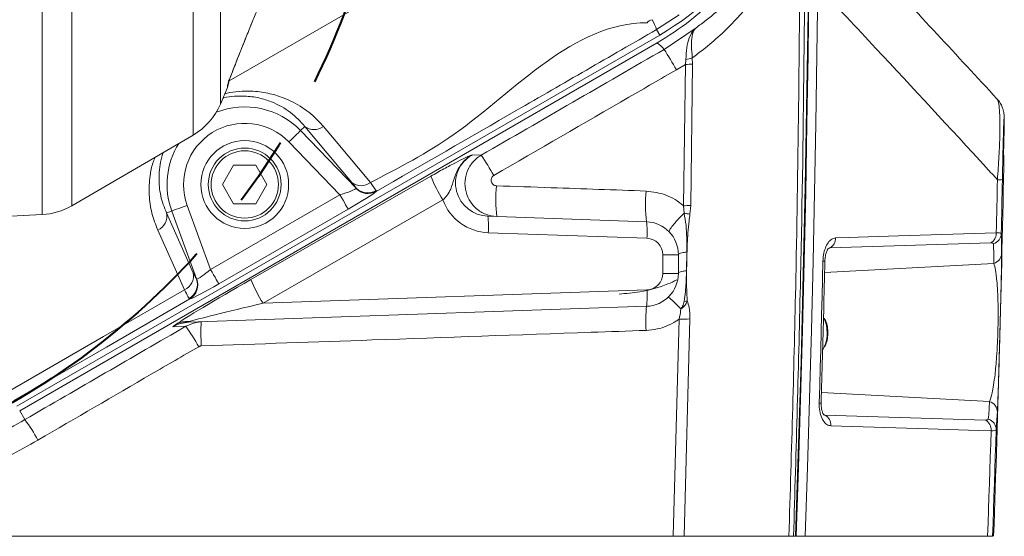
# Model space of a CAD drawing. Header units: millimetres. Extents: x 0 to 8410, y 0 to 5940.
# Tile 119 of 256: x 2407 to 2766, y 4976 to 5164. Entities that reach past the tile are written whole.
import ezdxf

# ---------------------------------------------------------------- set-up
doc = ezdxf.new("R2010")
doc.units = ezdxf.units.MM
doc.header["$LTSCALE"] = 10
doc.linetypes.add('CENTERX2', pattern=[20.32, 12.7, -2.54, 2.54, -2.54])

msp = doc.modelspace()

# ---------------------------------------------------------------- linework, layer by layer
at = {"color": 8, "linetype": 'Continuous', "lineweight": 0}
for p, q in [((2415.126225, 5092.86036), (2415.126225, 5434.839625)), ((2425.968131, 5431.60047), (2425.968131, 5096.099753)), ((2470.098889, 5121.857066), (2470.098889, 5405.842919)), ((2480.06039, 5394.569296), (2480.06039, 5133.130688)), ((2647.200695, 5165.63477), (2639.00288, 5160.315651)), ((2639.00288, 5160.315651), (2640.155485, 5158.319373)), ((2641.751519, 5153.092999), (2653.381458, 5160.969634)), ((2649.487963, 5147.642273), (2649.66788, 5149.42636)), ((2652.005008, 5150.019545), (2652.131906, 5147.761006)), ((2649.487963, 5147.642273), (2646.205804, 5145.663399)), ((2648.784629, 5096.123595), (2649.487963, 5147.642273)), ((2652.131906, 5147.761006), (2651.428452, 5096.224684)), ((2482.614091, 5139.1684), (2482.652104, 5139.906067)), ((2510.863131, 5125.02088), (2509.295946, 5123.507399)), ((2509.295946, 5123.507399), (2529.516837, 5102.568049)), ((2523.630074, 5100.038428), (2504.98583, 5119.345088)), ((2571.828774, 5114.649195), (2575.116208, 5114.534278)), ((2491.128197, 5069.206137), (2556.689492, 5106.850047)), ((2529.542199, 5102.394003), (2529.516837, 5102.568049)), ((2536.782494, 5101.611275), (2536.774328, 5101.295847)), ((2476.494542, 5072.824854), (2523.630074, 5100.038428)), ((2561.159274, 5098.201651), (2495.597994, 5060.557742)), ((2467.979094, 5096.22087), (2476.494542, 5072.824854)), ((2526.625952, 5094.849486), (2479.490435, 5067.635674)), ((2649.014047, 5093.408007), (2648.784629, 5096.123595)), ((2651.428452, 5096.224684), (2651.136389, 5093.005795)), ((2460.470101, 5093.487877), (2462.348661, 5094.171424)), ((2471.344805, 5069.454808), (2462.348661, 5094.171424)), ((2635.463497, 5084.257979), (2577.643475, 5086.277146)), ((2702.109864, 5080.718417), (2701.571754, 5080.56106)), ((2702.109864, 5080.718417), (2701.713404, 5080.535311)), ((2760.669371, 5082.579512), (2702.109864, 5080.718417)), ((2641.254088, 5071.438212), (2641.254088, 5078.261752)), ((2646.940073, 5078.261752), (2641.254088, 5078.261752)), ((2649.884602, 5072.434563), (2649.997136, 5079.262156)), ((2761.867216, 5075.06432), (2700.21849, 5071.727414)), ((2471.344805, 5069.454808), (2471.494338, 5069.34442)), ((2646.940073, 5071.438212), (2641.254088, 5071.438212)), ((2468.956313, 5062.141079), (2468.669912, 5062.286276)), ((2495.597994, 5060.557742), (2635.463497, 5065.441985)), ((2651.160261, 5054.890771), (2648.988685, 4975.610394)), ((2467.469713, 5052.162785), (2462.712085, 5051.996607)), ((2645.025513, 4975.610394), (2647.193989, 5054.760356)), ((2760.320863, 5024.719376), (2699.066243, 5028.034825)), ((2406.940079, 5021.362919), (2408.806479, 5018.130202)), ((2699.958464, 5019.975323), (2700.313023, 5019.81153)), ((2700.313023, 5019.81153), (2758.774599, 5017.995734))]:
    msp.add_line(p, q, dxfattribs=at)
at = {"color": 7, "linetype": 'Continuous', "lineweight": 0}
for p, q in [((2491.287506, 5162.183423), (2491.334832, 5162.232775)), ((2405.940077, 5023.09503), (2640.155485, 5158.319373)), ((2639.226964, 5155.473847), (2406.940079, 5021.362919)), ((2480.06039, 5133.130688), (2482.642746, 5139.156241)), ((2765.377125, 5114.516873), (2765.675119, 5124.020953)), ((2425.968131, 5096.099753), (2470.098889, 5121.857066)), ((2480.85717, 5103.850026), (2484.898633, 5110.849995)), ((2484.898633, 5110.849995), (2492.981529, 5110.849995)), ((2492.981529, 5110.849995), (2497.022977, 5103.850026)), ((2484.898633, 5096.850056), (2480.85717, 5103.850026)), ((2497.022977, 5103.850026), (2492.981529, 5096.850056)), ((2492.981529, 5096.850056), (2484.898633, 5096.850056)), ((2328.359707, 5088.313002), (2415.126225, 5092.86036)), ((2577.538869, 5092.273612), (2635.358861, 5090.254445)), ((2646.940073, 5078.261752), (2646.940073, 5071.438212)), ((2635.358861, 5059.445519), (2468.439957, 5053.616662)), ((2699.517569, 5043.617625), (2700.001559, 5044.510026)), ((2376.276559, 4975.610394), (2645.025513, 4975.610394)), ((2687.218866, 4975.610394), (2648.988685, 4975.610394)), ((2688.474855, 4975.610394), (2687.218925, 4975.610394)), ((2688.909522, 4975.610394), (2689.649901, 4975.610394)), ((2689.857355, 4975.610394), (2693.095824, 4975.610394)), ((2759.612253, 4975.610394), (2693.095824, 4975.610394))]:
    msp.add_line(p, q, dxfattribs=at)
at = {"color": 7, "linetype": 'Continuous', "lineweight": 0, "flags": 128}
for points in [[(2694.752356, 5267.805237), (2694.685033, 5230.502266), (2694.174519, 5166.758675), (2693.165085, 5103.024621), (2691.656849, 5039.30654), (2689.649901, 4975.610394)], [(2694.488755, 5176.136155), (2694.180003, 5151.061673), (2693.794093, 5125.98886), (2693.330935, 5100.918431), (2692.790589, 5075.850148), (2692.173025, 5050.784964), (2691.478303, 5025.723118), (2690.706423, 5000.664849), (2689.857355, 4975.610394)], [(2693.095824, 4975.610394), (2693.944862, 5000.664372), (2694.716743, 5025.722403), (2695.411435, 5050.784249), (2696.028969, 5075.848956), (2696.569285, 5100.916762), (2697.032413, 5125.987191), (2697.418353, 5151.059527), (2697.727075, 5176.133532)], [(2764.989576, 5105.632443), (2764.941266, 5103.168625), (2764.892182, 5100.704569), (2764.842382, 5098.240752), (2764.791837, 5095.776934), (2764.740518, 5093.312878), (2764.688453, 5090.849061), (2764.635673, 5088.385481), (2764.582118, 5085.921664)], [(2762.702963, 5014.433999), (2762.55255, 5009.580512), (2762.399247, 5004.727263), (2762.243053, 4999.874014), (2762.083969, 4995.021004), (2761.921963, 4990.168233), (2761.757067, 4985.315461), (2761.58928, 4980.462927), (2761.418602, 4975.610394)]]:
    msp.add_lwpolyline(points, dxfattribs=at)
at = {"color": 8, "linetype": 'Continuous', "lineweight": 0, "flags": 128}
for points in [[(2578.463754, 5196.610589), (2491.48204, 5146.39153), (2483.230016, 5141.627211)], [(2504.98583, 5119.345088), (2505.800119, 5120.13163), (2506.585172, 5120.889563), (2507.312766, 5121.592421), (2507.956794, 5122.214217), (2508.4941, 5122.733016), (2508.905402, 5123.130221), (2509.175932, 5123.391528), (2509.295946, 5123.507399)], [(2527.99072, 5104.593415), (2523.375592, 5110.097546), (2510.863131, 5125.02088)], [(2517.589441, 5124.998231), (2522.204599, 5119.493861), (2534.717044, 5104.570527)], [(2762.781402, 5086.225171), (2762.833884, 5088.644642), (2762.885651, 5091.064353), (2762.936702, 5093.483824), (2762.987009, 5095.903534), (2763.03663, 5098.323006), (2763.085505, 5100.742716), (2763.133666, 5103.162427), (2763.181111, 5105.581898)], [(2523.630074, 5100.038428), (2524.196079, 5099.058289), (2524.74173, 5098.112959), (2525.247475, 5097.23701), (2525.695136, 5096.461672), (2526.068619, 5095.814843), (2526.354513, 5095.319647), (2526.542535, 5094.993968), (2526.625952, 5094.849486)], [(2467.979094, 5096.22087), (2466.91536, 5095.833678), (2465.889832, 5095.460314), (2464.939347, 5095.114369), (2464.098042, 5094.80824), (2463.396138, 5094.552655), (2462.858847, 5094.357152), (2462.505451, 5094.228644), (2462.348661, 5094.171424)], [(2460.470101, 5093.487877), (2463.380253, 5086.970229), (2470.19892, 5071.699519)], [(2466.98468, 5065.46535), (2464.074543, 5071.98276), (2457.255876, 5087.25347)], [(2704.221895, 5084.363122), (2708.812943, 5084.509272), (2727.177134, 5085.093159), (2762.781402, 5086.225171)], [(2479.490435, 5067.635674), (2479.407018, 5067.780394), (2479.218981, 5068.106074), (2478.933087, 5068.601031), (2478.559604, 5069.248099), (2478.111958, 5070.023436), (2477.606213, 5070.899386), (2477.060547, 5071.844477), (2476.494542, 5072.824854)], [(2698.236874, 5024.152417), (2698.424837, 5030.62119), (2698.607674, 5037.090201), (2698.785356, 5043.559451), (2698.957911, 5050.028939), (2699.125311, 5056.498665), (2699.287555, 5062.96863), (2699.444672, 5069.438595), (2699.596635, 5075.909037)], [(2402.854344, 5028.43966), (2437.495357, 5048.439641), (2466.98468, 5065.46535)], [(2468.956313, 5062.141079), (2438.565677, 5044.595141), (2404.786652, 5025.09274)], [(2701.188377, 5049.850125), (2700.889727, 5052.607436), (2700.016341, 5055.15923)], [(2760.885468, 5014.083762), (2756.302378, 5014.226098), (2737.970015, 5014.795918), (2702.423921, 5015.900511)], [(2759.612253, 4975.610394), (2759.781352, 4980.419058), (2759.947619, 4985.227723), (2760.111055, 4990.036625), (2760.27163, 4994.845767), (2760.429344, 4999.655146), (2760.584226, 5004.464526), (2760.736278, 5009.273905), (2760.885468, 5014.083762)]]:
    msp.add_lwpolyline(points, dxfattribs=at)
at = {"color": 7, "linetype": 'CENTERX2', "lineweight": 40}
msp.add_circle((2266.940078, 5263.850007), 276, dxfattribs=at)
at = {"color": 7, "linetype": 'Continuous', "lineweight": 0}
for radius in [16, 13.27]:
    msp.add_circle((2488.940078, 5103.850007), radius, dxfattribs=at)
at = {"color": 8, "linetype": 'Continuous', "lineweight": 0}
msp.add_circle((2488.940078, 5103.850007), 12.27, dxfattribs=at)
at = {"color": 7, "linetype": 'Continuous', "lineweight": 0}
for centre, radius, start, end in [((2593.155474, 5239.725654), 94, 300, 359.82495168), ((2477.094583, 5141.442063), 6, 337.6255264, 357), ((2458.000911, 5142.584802), 24, 300.27046015, 336.80140949), ((-5303.059922, 5263.850007), 8070, 357.9531072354, 358.939674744), ((2413.87016, 5116.827385), 24, 273, 300.27046015), ((2634.940078, 5078.261741), 12, 0, 88), ((2475.931917, 5077.482892), 288.77353, 0.24725243, 1.67458171), ((2634.940078, 5071.438272), 12, 272, 0), ((2482.058259, 5037.479139), 281.58929, 355.3056892, 356.61291321)]:
    msp.add_arc(centre, radius, start, end, dxfattribs=at)
at = {"color": 8, "linetype": 'Continuous', "lineweight": 0}
for centre, radius, start, end in [((2620.903964, 5154.30317), 19.071463, 18.37654667, 30.28361173), ((2625.925389, 5138.840504), 21.297887, 42.00516601, 51.35090456), ((2504.898075, 5065.994898), 162.218817, 29.41405894, 32.47403686), ((2648.029713, 5160.781366), 11.472566, 278.20932188, 290.27366042), ((2649.745507, 5171.404398), 23.76352, 269.37902959, 275.76351798), ((2477.22333, 5142.251571), 5.913795, 336.6332201, 356.99629331), ((2488.940078, 5103.850007), 28.29799, 44, 111.56564949), ((2488.940078, 5103.850007), 22.306213, 44, 200), ((2514.240679, 5129.283723), 5.438718, 231.60941093, 308.0047219), ((2488.940078, 5103.850007), 28.29799, 147.99418345, 200), ((2488.756265, 5056.5562), 104.016813, 29.07568273, 33.87558735), ((2612.292113, 5130.108089), 60.270955, 202.69909005, 211.96379763), ((2763.667867, 5120.544252), 14.970269, 268.13670788, 275.06517576), ((2531.368426, 5108.856002), 5.438616, 231.60643045, 308.00364152), ((2533.769394, 5106.795826), 5.996527, 224.83257694, 300.16382883), ((2533.869871, 5106.53136), 5.987192, 223.7120622, 299.01979802), ((2639.917798, 5098.280642), 59.484104, 175.08786601, 185.90442057), ((2686.411277, 5096.657265), 51.452359, 174.63615871, 187.14851734), ((2649.194131, 5120.036657), 23.916568, 269.01892655, 275.3604732), ((2455.065987, 5092.328264), 5.527129, 293.34129419, 12.1108588), ((2548.86926, 5088.774336), 28.882372, 355.03997497, 6.95883014), ((2606.689311, 5086.755027), 28.882331, 355.04025061, 6.95912385), ((2635.254094, 5078.261741), 6, 0, 88), ((2700.257354, 5084.2262), 3.966905, 297.83917339, 1.9780189), ((2758.817346, 5086.08705), 3.966462, 297.83463731, 1.99555977), ((2760.639436, 5086.039207), 3.944434, 286.30194647, 358.29235221), ((2473.549461, 5073.823955), 288.320424, 0.24648926, 1.67535092), ((2760.764836, 5078.846623), 3.939677, 286.24915928, 358.28988451), ((2699.844111, 5079.161197), 3.261562, 265.64840936, 278.39088143), ((2464.794941, 5070.540035), 5.52697, 293.34031425, 12.1098374), ((2465.673478, 5067.487702), 6.002787, 299.94535627, 19.12915511), ((2465.866121, 5067.278672), 5.995343, 301.02633179, 20.15486366), ((2546.743347, 5092.470743), 60.285046, 202.7002498, 211.96279371), ((2635.254094, 5071.438272), 6, 272, 0), ((2606.689257, 5062.944938), 28.882385, 353.04088727, 4.95973827), ((2678.547495, 5054.19443), 43.506689, 173.06772024, 184.64618479), ((2647.307274, 5071.555793), 10.462053, 279.73492075, 285.86197002), ((2647.998157, 5090.681163), 35.929808, 268.71751922, 275.04900816), ((2467.836059, 5045.748056), 8.150143, 85.18069767, 117.98755249), ((2413.766302, 5012.981346), 66.477376, 28.53073942, 36.11409394), ((2468.160579, 5053.845296), 0.361007, 320.70422072, 3.82604981), ((2555.986331, 5049.914903), 83.022474, 177.3331375, 183.3920789), ((2689.062851, 5049.743047), 12.125999, 334.43378908, 0.50595467), ((2698.477829, 5026.95079), 2.808728, 265.07866239, 279.90023871), ((2479.727655, 5041.322009), 281.083966, 355.3048786, 356.61377063), ((2759.210424, 5020.932566), 3.946265, 358.69151796, 73.65682641), ((2698.416835, 5016.26293), 4.023442, 354.83197636, 61.88226217), ((2364.434409, 4984.301617), 55.796539, 28.23762777, 37.32134096), ((2756.878503, 5014.447125), 4.023407, 354.81842158, 61.88346392), ((2758.753041, 5014.524017), 3.950948, 358.69446479, 73.60230846)]:
    msp.add_arc(centre, radius, start, end, dxfattribs=at)
for centre, major_axis, ratio, start_param, end_param in [((2754.765573, 4798.762516), (6949.33226, 4023.408215), 0.0452413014, 1.5608669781, 1.5704545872), ((2523.179829, 5100.504761), (6.407932, 1.993585), 0.086350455, 4.7558262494, 6.134031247), ((2526.175718, 5095.315729), (10.715309, 6.177256), 0.0508428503, 4.7250997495, 6.1033047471), ((2578.274951, 5104.266126), (18.175881, -0.47197), 0.9899888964, 3.5114548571, 4.7033529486), ((2476.276135, 5073.424901), (4.904329, 4.05835), 0.0945537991, 3.3005129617, 4.6787179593), ((2492.980407, 5069.300024), (29.743227, 17.03114), 0.0245038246, 1.6190734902, 2.8984806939), ((2479.272024, 5068.235869), (10.550191, 6.097781), 0.0516073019, 3.3250594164, 4.703264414), ((2497.973555, 5060.651638), (30.130093, 7.039526), 0.0145529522, 1.6463211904, 2.9257283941), ((2754.765573, 4798.762516), (6949.33226, 4023.408215), 0.0452413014, 1.5859483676, 1.5943958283)]:
    msp.add_ellipse(centre, major_axis=major_axis, ratio=ratio, start_param=start_param, end_param=end_param, dxfattribs=at)
at = {"color": 7, "linetype": 'Continuous', "lineweight": 0}
for centre, major_axis, ratio, start_param, end_param in [((2577.960935, 5104.266126), (12.206609, -0.33239), 0.9827086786, 2.1236729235, 4.7045708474), ((2468.862442, 5041.624084), (12.250661, 0.339983), 0.9791608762, 1.578110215, 2.0693736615)]:
    msp.add_ellipse(centre, major_axis=major_axis, ratio=ratio, start_param=start_param, end_param=end_param, dxfattribs=at)
for points, knots in [([(2689.161649, 5241.710324), (2689.028713, 5237.969417), (2688.762844, 5230.487678), (2686.786027, 5219.421001), (2683.653551, 5208.643254), (2679.327474, 5198.293348), (2673.884059, 5188.475754), (2667.345429, 5179.333185), (2659.815053, 5170.988483), (2650.615353, 5162.690217), (2643.33975, 5158.079956), (2639.226964, 5155.473847)], [0, 0, 0, 0, 0.1075936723, 0.2151852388, 0.322423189, 0.4299986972, 0.5372346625, 0.6447664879, 0.7526396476, 0.8601710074, 1, 1, 1, 1]), ([(2762.992194, 5135.10837), (2748.481058, 5150.812535), (2726.638473, 5174.450899), (2704.471225, 5197.839633), (2697.030804, 5205.690045)], [0, 0, 0, 0, 0.664350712, 1, 1, 1, 1]), ([(2491.287506, 5162.183423), (2491.935794, 5163.746862), (2493.232444, 5166.87392), (2494.859944, 5170.369285), (2495.698282, 5172.037118), (2495.944148, 5172.526259)], [0, 0, 0, 0, 0.4140532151, 0.8281540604, 1, 1, 1, 1]), ([(2482.96032, 5140.845437), (2482.959711, 5140.843275), (2482.955898, 5140.829736), (2482.986678, 5140.931266), (2483.0923, 5141.244496), (2483.352791, 5141.978225), (2483.832934, 5143.273547), (2484.57536, 5145.221424), (2485.632741, 5147.950369), (2487.02399, 5151.488065), (2488.807562, 5155.961845), (2490.269706, 5159.60977), (2491.169832, 5161.821212), (2491.336963, 5162.231822)], [0, 0, 0, 0, 0.0033340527, 0.0208856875, 0.047734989, 0.0946261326, 0.1646076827, 0.2584762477, 0.3762377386, 0.5378370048, 0.7221678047, 0.94841342, 1, 1, 1, 1]), ([(2765.679827, 5124.499936), (2765.681036, 5124.653255), (2765.689374, 5125.710903), (2765.684668, 5127.056172), (2765.665595, 5128.210269), (2765.631867, 5128.910579), (2765.56824, 5129.629372), (2765.40211, 5130.600784), (2765.069649, 5131.795418), (2764.424406, 5133.224827), (2763.723466, 5134.390489), (2763.122679, 5134.972696), (2762.988827, 5135.10241)], [0, 0, 0, 0, 0.0491193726, 0.3388432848, 0.6275385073, 0.718808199, 0.7717796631, 0.809776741, 0.8562880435, 0.9105588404, 0.9800728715, 1, 1, 1, 1]), ([(2765.587321, 5127.950568), (2765.567928, 5127.68284), (2765.535503, 5127.235197), (2765.470684, 5125.629939), (2765.392955, 5123.309803), (2765.302274, 5120.02465), (2765.208659, 5116.117197), (2765.108794, 5111.630382), (2765.036976, 5108.017205), (2764.989576, 5105.632443)], [0, 0, 0, 0, 0.1735246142, 0.2901356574, 0.4096321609, 0.593772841, 0.6940905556, 0.7980943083, 1, 1, 1, 1]), ([(2700.344852, 5075.938124), (2700.340679, 5076.077888), (2700.318013, 5076.837033), (2700.541849, 5078.118849), (2700.950626, 5079.467617), (2701.37164, 5080.291641), (2701.680899, 5080.637822), (2701.653385, 5080.616904), (2701.643279, 5080.609221)], [0, 0, 0, 0, 0.0605434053, 0.32884852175, 0.55340909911, 0.73817801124, 0.90383437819, 1, 1, 1, 1]), ([(2764.702758, 5078.729052), (2764.700881, 5077.901746), (2764.697133, 5076.2495), (2764.63298, 5072.396708), (2764.553337, 5068.48615), (2764.484284, 5065.363148), (2764.404522, 5061.960067), (2764.29956, 5057.662601), (2764.155501, 5052.018448), (2763.979136, 5045.434277), (2763.825106, 5039.943667), (2763.698273, 5035.620392), (2763.574272, 5031.581351), (2763.448452, 5027.763787), (2763.331888, 5024.601057), (2763.234003, 5022.279057), (2763.181777, 5021.321377), (2763.15566, 5020.842452)], [0, 0, 0, 0, 0.1103076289, 0.2202997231, 0.2698523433, 0.3193490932, 0.3616131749, 0.4038156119, 0.4710061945, 0.5383443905, 0.6036082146, 0.6542096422, 0.7049016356, 0.7830064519, 0.861260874, 0.930618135, 1, 1, 1, 1]), ([(2698.960742, 5024.183888), (2699.278102, 5035.348712), (2699.768386, 5052.597073), (2700.176412, 5069.848851), (2700.320324, 5075.933594)], [0, 0, 0, 0, 0.6472976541, 1, 1, 1, 1]), ([(2701.40036, 5049.850125), (2701.38418, 5050.304152), (2701.337763, 5051.606639), (2700.988858, 5053.415116), (2700.411979, 5054.583996), (2700.195035, 5055.02357)], [0, 0, 0, 0, 0.2503068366, 0.7180669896, 1, 1, 1, 1]), ([(2700.172028, 5044.624466), (2700.389216, 5045.059882), (2700.967906, 5046.220027), (2701.332824, 5048.044295), (2701.382406, 5049.370045), (2701.40036, 5049.850125)], [0, 0, 0, 0, 0.27705754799, 0.73820860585, 1, 1, 1, 1]), ([(2699.936679, 5019.869465), (2699.929935, 5019.873094), (2699.914346, 5019.88148), (2699.577617, 5020.38872), (2699.24571, 5021.318484), (2698.975765, 5022.629876), (2698.972093, 5023.650422), (2698.97016, 5024.187703)], [0, 0, 0, 0, 0.1447179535, 0.3344814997, 0.5351463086, 0.7552715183, 1, 1, 1, 1]), ([(2648.988685, 4975.610394), (2648.475709, 4975.610394), (2647.449716, 4975.610394), (2645.979381, 4975.610394), (2645.169831, 4975.610394), (2645.025513, 4975.610394)], [0, 0, 0, 0, 0.4510510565, 0.9021388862, 1, 1, 1, 1]), ([(2688.909522, 4975.610394), (2688.824896, 4975.610394), (2688.655628, 4975.610394), (2687.857049, 4975.610394), (2687.307987, 4975.610394), (2687.218866, 4975.610394)], [0, 0, 0, 0, 0.4557861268, 0.9116662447, 1, 1, 1, 1]), ([(2761.418602, 4975.610394), (2761.350222, 4975.610394), (2761.189422, 4975.610394), (2760.304261, 4975.610394), (2759.639695, 4975.610394), (2759.612253, 4975.610394)], [0, 0, 0, 0, 0.4149779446, 0.9758426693, 1, 1, 1, 1])]:
    msp.add_open_spline(points, degree=3, knots=knots, dxfattribs=at)
at = {"color": 8, "linetype": 'Continuous', "lineweight": 0}
for points, knots in [([(2693.146995, 5237.530846), (2693.070817, 5209.609499), (2692.918453, 5153.763716), (2691.568587, 5066.449428), (2689.830447, 5007.07107), (2688.909522, 4975.610394)], [0, 0, 0, 0, 0.3197806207, 0.6395966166, 1, 1, 1, 1]), ([(2653.381458, 5160.969634), (2654.618892, 5161.873671), (2657.126093, 5163.705367), (2661.832448, 5167.611003), (2666.900189, 5172.443318), (2672.156839, 5178.427046), (2677.43069, 5185.50991), (2682.976194, 5194.634443), (2686.106052, 5202.589902), (2687.669775, 5206.564564)], [0, 0, 0, 0, 0.0899938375, 0.1823392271, 0.3498055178, 0.4781051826, 0.6063685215, 0.803336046, 1, 1, 1, 1]), ([(2691.384187, 5202.902455), (2690.229214, 5199.829872), (2687.914901, 5193.673085), (2683.546643, 5185.140924), (2678.72135, 5177.310182), (2673.481733, 5170.251144), (2667.960686, 5163.899465), (2662.140023, 5158.162421), (2656.793792, 5153.577007), (2653.360526, 5151.026524), (2652.005008, 5150.019545)], [0, 0, 0, 0, 0.1339344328, 0.2683753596, 0.4024583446, 0.5309756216, 0.6595222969, 0.7878760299, 0.9162494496, 1, 1, 1, 1]), ([(2687.218866, 4975.610394), (2688.151949, 5006.921351), (2690.409429, 5082.67431), (2691.023771, 5158.448183), (2691.384187, 5202.902455)], [0, 0, 0, 0, 0.4133298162, 1, 1, 1, 1]), ([(2763.181111, 5105.581898), (2761.863675, 5107.017062), (2747.169573, 5123.024248), (2725.394972, 5146.572737), (2704.793932, 5168.583197), (2697.727075, 5176.133532)], [0, 0, 0, 0, 0.0607709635, 0.6778125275, 1, 1, 1, 1]), ([(2534.717044, 5104.570527), (2545.023737, 5109.900767), (2579.10933, 5127.528576), (2608.471683, 5162.784008), (2635.545751, 5162.783999), (2635.545781, 5162.783999)], [0, 0, 0, 0, 0.3023765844, 0.9999992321, 1, 1, 1, 1]), ([(2635.545781, 5162.783999), (2635.545821, 5162.784079), (2635.866703, 5163.425895), (2636.619864, 5163.673233), (2637.372932, 5163.92054)], [0, 0, 0, 0, 0.000123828, 1, 1, 1, 1]), ([(2482.652104, 5139.906067), (2482.682751, 5140.040581), (2482.754133, 5140.35389), (2483.361395, 5142.067429), (2484.64858, 5145.472809), (2486.615695, 5150.512741), (2488.933645, 5156.343774), (2490.514344, 5160.265301), (2491.287506, 5162.183423)], [0, 0, 0, 0, 0.06170759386, 0.14373004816, 0.2976713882, 0.53445357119, 0.77228902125, 1, 1, 1, 1]), ([(2639.00288, 5160.315651), (2630.481635, 5155.40436), (2613.436628, 5145.580325), (2579.377124, 5125.879692), (2553.81488, 5111.129058), (2536.774328, 5101.295847)], [0, 0, 0, 0, 0.24996539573, 0.50000463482, 1, 1, 1, 1]), ([(2649.66788, 5149.42636), (2649.729689, 5150.890811), (2649.854541, 5153.848925), (2650.827437, 5157.571914), (2652.15714, 5159.770762), (2653.149619, 5160.763258), (2653.374143, 5160.963122), (2653.381458, 5160.969634)], [0, 0, 0, 0, 0.2919122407, 0.5896474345, 0.9114859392, 0.9971161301, 1, 1, 1, 1]), ([(2653.381458, 5160.969634), (2653.376298, 5160.964632), (2653.222297, 5160.81537), (2652.558689, 5160.052454), (2651.82913, 5158.136712), (2651.623256, 5154.536223), (2651.877494, 5151.52822), (2652.005008, 5150.019545)], [0, 0, 0, 0, 0.0029095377, 0.086835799, 0.4035697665, 0.7008582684, 1, 1, 1, 1]), ([(2646.205804, 5145.663399), (2640.437625, 5142.32233), (2618.253465, 5129.472723), (2596.075859, 5116.617426), (2579.664728, 5107.104678)], [0, 0, 0, 0, 0.2600133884, 1, 1, 1, 1]), ([(2481.654143, 5136.849541), (2481.844909, 5136.913335), (2483.629532, 5137.510133), (2486.891806, 5137.782394), (2492.073571, 5137.992214), (2497.53278, 5137.247826), (2503.931066, 5135.321429), (2510.187383, 5132.006316), (2514.766194, 5128.207222), (2516.977726, 5125.693525), (2517.589441, 5124.998231)], [0, 0, 0, 0, 0.0111593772, 0.1043967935, 0.1977932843, 0.3412862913, 0.4850708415, 0.7010356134, 0.9173057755, 1, 1, 1, 1]), ([(2510.863131, 5125.02088), (2509.216046, 5126.794083), (2505.925072, 5130.337047), (2500.000532, 5133.651291), (2494.196841, 5135.487756), (2489.61514, 5136.162723), (2485.212113, 5136.007589), (2482.545441, 5135.830653), (2481.078027, 5135.35096), (2481.001085, 5135.325808)], [0, 0, 0, 0, 0.264033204, 0.5275540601, 0.6713378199, 0.8147998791, 0.9050139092, 0.9950195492, 1, 1, 1, 1]), ([(2763.181111, 5105.581898), (2763.383996, 5108.458472), (2763.692551, 5112.833285), (2763.946567, 5118.274495), (2764.102943, 5123.142727), (2764.109822, 5127.349035), (2763.968874, 5130.583748), (2763.738168, 5132.944495), (2763.409253, 5134.563742), (2763.09558, 5134.927636), (2762.962601, 5135.081906)], [0, 0, 0, 0, 0.1766309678, 0.2686276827, 0.3605924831, 0.5263511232, 0.6291027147, 0.7319538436, 0.8863640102, 1, 1, 1, 1]), ([(2765.675119, 5124.020953), (2765.678894, 5125.053729), (2765.686507, 5127.136335), (2765.649448, 5128.187895), (2765.613546, 5128.396098), (2765.589138, 5127.981444), (2765.587321, 5127.950568)], [0, 0, 0, 0, 0.3761638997, 0.7585388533, 0.982019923, 1, 1, 1, 1]), ([(2457.255876, 5087.25347), (2456.4767, 5089.263035), (2454.916206, 5093.287689), (2453.938558, 5099.959748), (2454.244897, 5106.177312), (2455.084633, 5110.819388), (2455.933979, 5113.067246), (2456.187135, 5113.737244)], [0, 0, 0, 0, 0.2578121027, 0.5163328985, 0.773487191, 0.9324854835, 1, 1, 1, 1]), ([(2459.264225, 5115.533251), (2459.074254, 5115.015183), (2458.391761, 5113.15396), (2457.678584, 5108.876861), (2457.574957, 5102.923886), (2458.777183, 5097.494103), (2460.037993, 5094.510445), (2460.470101, 5093.487877)], [0, 0, 0, 0, 0.0606829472, 0.2180110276, 0.5278745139, 0.8381918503, 1, 1, 1, 1]), ([(2556.689492, 5106.850047), (2558.313601, 5107.771216), (2561.560466, 5109.612789), (2565.87968, 5111.917176), (2568.821869, 5113.378714), (2570.560243, 5114.150554), (2571.370236, 5114.473259), (2571.757346, 5114.621753), (2571.825258, 5114.647844), (2571.828774, 5114.649195)], [0, 0, 0, 0, 0.2273706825, 0.4545519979, 0.6876224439, 0.8417329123, 0.9719551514, 0.9985479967, 1, 1, 1, 1]), ([(2571.828774, 5114.649195), (2571.819016, 5114.643636), (2571.445138, 5114.430601), (2569.544678, 5113.242945), (2566.91042, 5110.392495), (2565.134809, 5106.030753), (2564.282939, 5102.545722), (2562.891257, 5100.029383), (2561.70515, 5098.777705), (2561.159274, 5098.201651)], [0, 0, 0, 0, 0.0016470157, 0.0631102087, 0.3284560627, 0.5518719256, 0.7535237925, 0.8865655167, 1, 1, 1, 1]), ([(2580.749264, 5092.161555), (2579.391435, 5092.345134), (2576.681345, 5092.71154), (2573.136244, 5094.952647), (2570.503986, 5098.16818), (2569.110145, 5102.118526), (2569.120617, 5106.28612), (2570.512363, 5110.149868), (2572.703444, 5112.932203), (2574.463796, 5114.101076), (2575.116208, 5114.534278)], [0, 0, 0, 0, 0.13234452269, 0.26414614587, 0.39704515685, 0.53050709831, 0.66329502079, 0.79446691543, 0.92382649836, 1, 1, 1, 1]), ([(2579.664728, 5107.104678), (2579.555616, 5107.032533), (2579.261247, 5106.837895), (2578.896494, 5106.373029), (2578.668969, 5105.727864), (2578.675231, 5105.032915), (2578.917005, 5104.375182), (2579.365324, 5103.840241), (2579.964563, 5103.466391), (2580.422969, 5103.404891), (2580.652168, 5103.374142)], [0, 0, 0, 0, 0.0754835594, 0.2036434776, 0.333933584, 0.4665515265, 0.6006037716, 0.7345093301, 0.8672571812, 1, 1, 1, 1]), ([(2529.516837, 5102.568049), (2529.339189, 5102.852268), (2529.056682, 5103.304253), (2528.279274, 5104.244441), (2527.99072, 5104.593415)], [0, 0, 0, 0, 0.62882514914, 1, 1, 1, 1]), ([(2534.717044, 5104.570527), (2535.101303, 5104.055816), (2536.1376, 5102.667707), (2536.533435, 5102.019271), (2536.782494, 5101.611275)], [0, 0, 0, 0, 0.3707999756, 1, 1, 1, 1]), ([(2580.652168, 5103.374142), (2587.306483, 5103.14144), (2605.486891, 5102.505669), (2623.661685, 5101.870022), (2635.184219, 5101.467032)], [0, 0, 0, 0, 0.3660156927, 1, 1, 1, 1]), ([(2635.184219, 5101.467032), (2637.642704, 5101.139979), (2642.559737, 5100.485865), (2646.881062, 5097.770587), (2648.757787, 5096.146818), (2648.784629, 5096.123595)], [0, 0, 0, 0, 0.4963920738, 0.99279727, 1, 1, 1, 1]), ([(2649.014077, 5093.408007), (2648.965642, 5093.360084), (2648.444363, 5092.844309), (2647.480152, 5091.861138), (2646.242573, 5090.524339), (2645.192854, 5089.306119), (2644.372089, 5088.254532), (2643.820526, 5087.419359), (2643.534075, 5086.809071), (2643.594084, 5086.631997), (2643.624088, 5086.543459)], [0, 0, 0, 0, 0.01442241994, 0.15522344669, 0.29601187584, 0.43680743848, 0.57760873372, 0.71840511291, 0.859202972, 1, 1, 1, 1]), ([(2649.997136, 5079.262156), (2650.005678, 5079.976658), (2650.027314, 5081.786432), (2649.969044, 5085.045868), (2649.832062, 5089.060617), (2649.287516, 5091.95464), (2649.014047, 5093.408007)], [0, 0, 0, 0, 0.15069516, 0.3816986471, 0.6894915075, 1, 1, 1, 1]), ([(2651.136389, 5093.005795), (2650.828218, 5093.068122), (2650.211871, 5093.192776), (2649.413323, 5093.336263), (2649.014047, 5093.408007)], [0, 0, 0, 0, 0.499997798, 1, 1, 1, 1]), ([(2651.136389, 5093.005795), (2651.024405, 5092.214243), (2650.701902, 5089.934653), (2650.411102, 5086.337414), (2650.182107, 5082.574728), (2650.103868, 5080.283934), (2650.081424, 5079.295296), (2650.080851, 5079.270024)], [0, 0, 0, 0, 0.1735173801, 0.4997126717, 0.7838161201, 0.9944737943, 1, 1, 1, 1]), ([(2699.596635, 5075.909037), (2699.64647, 5076.67784), (2699.755409, 5078.358406), (2700.413223, 5080.732672), (2701.45352, 5082.714007), (2702.765824, 5084.064889), (2703.736455, 5084.263693), (2704.221895, 5084.363122)], [0, 0, 0, 0, 0.182090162, 0.3980401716, 0.6013900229, 0.8006434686, 1, 1, 1, 1]), ([(2762.781402, 5086.225171), (2763.321829, 5086.218976), (2764.345527, 5086.207241), (2764.506246, 5086.013246), (2764.582118, 5085.921664)], [0, 0, 0, 0, 0.5279162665, 1, 1, 1, 1]), ([(2761.746636, 5082.253356), (2761.702622, 5082.350605), (2761.609754, 5082.555798), (2760.993539, 5082.571337), (2760.669371, 5082.579512)], [0, 0, 0, 0, 0.4739385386, 1, 1, 1, 1]), ([(2650.036177, 5079.267401), (2649.575454, 5079.19866), (2648.654013, 5079.061179), (2647.692044, 5078.811988), (2647.057668, 5078.542971), (2646.979272, 5078.355492), (2646.940073, 5078.261752)], [0, 0, 0, 0, 0.2500005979, 0.4999982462, 0.7499961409, 1, 1, 1, 1]), ([(2650.080851, 5079.270024), (2650.075521, 5079.033672), (2650.04985, 5077.89531), (2649.997847, 5075.618088), (2649.949972, 5073.577224), (2649.923256, 5072.438378)], [0, 0, 0, 0, 0.103790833, 0.4998961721, 1, 1, 1, 1]), ([(2760.320863, 5024.719376), (2760.640355, 5025.62522), (2761.137746, 5027.035453), (2761.799531, 5030.671632), (2762.246494, 5033.964913), (2762.610897, 5037.490513), (2762.919286, 5041.242614), (2763.206998, 5046.038365), (2763.408647, 5051.850369), (2763.451577, 5056.810588), (2763.405124, 5060.544513), (2763.317503, 5063.515117), (2763.181249, 5066.22543), (2762.92197, 5069.639078), (2762.501513, 5072.965725), (2762.078852, 5074.364117), (2761.867216, 5075.06432)], [0, 0, 0, 0, 0.142758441, 0.2222487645, 0.3015792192, 0.3517673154, 0.4018493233, 0.4648364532, 0.5288411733, 0.5929533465, 0.6341136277, 0.6753557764, 0.7248685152, 0.7744437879, 0.8870593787, 1, 1, 1, 1]), ([(2470.19892, 5071.699519), (2470.504728, 5071.036882), (2470.990701, 5069.983856), (2471.249033, 5069.597895), (2471.344805, 5069.454808)], [0, 0, 0, 0, 0.6292695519, 1, 1, 1, 1]), ([(2649.902454, 5072.436232), (2649.460806, 5072.367395), (2648.577513, 5072.22972), (2647.658063, 5071.981973), (2647.052267, 5071.716048), (2646.977471, 5071.530824), (2646.940073, 5071.438212)], [0, 0, 0, 0, 0.2499986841, 0.4999962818, 0.7499989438, 1, 1, 1, 1]), ([(2649.076304, 5061.244387), (2649.232464, 5062.4004), (2649.529209, 5064.597125), (2649.721099, 5067.574612), (2649.827687, 5070.00346), (2649.868419, 5071.528215), (2649.882021, 5072.290011), (2649.884602, 5072.434563)], [0, 0, 0, 0, 0.3114048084, 0.5917501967, 0.7958347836, 0.9612592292, 1, 1, 1, 1]), ([(2649.923256, 5072.438378), (2649.911948, 5071.862619), (2649.886735, 5070.578954), (2649.887853, 5068.252388), (2649.944821, 5065.169913), (2650.086978, 5062.814302), (2650.166771, 5061.492104)], [0, 0, 0, 0, 0.1566990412, 0.3493630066, 0.6347993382, 1, 1, 1, 1]), ([(2625.360331, 5063.890118), (2627.880667, 5064.117383), (2634.052143, 5064.673879), (2641.216153, 5066.628172), (2645.287768, 5068.550745), (2646.35109, 5069.052834)], [0, 0, 0, 0, 0.3377550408, 0.827051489, 1, 1, 1, 1]), ([(2468.669912, 5062.286276), (2468.537346, 5062.493056), (2468.179832, 5063.050716), (2467.446251, 5064.532813), (2466.98468, 5065.46535)], [0, 0, 0, 0, 0.3707992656, 1, 1, 1, 1]), ([(2647.798291, 5058.54835), (2647.588707, 5058.759602), (2646.608322, 5059.747794), (2645.0591, 5061.259712), (2643.598496, 5062.587692), (2643.345073, 5062.696533), (2643.218359, 5062.750954)], [0, 0, 0, 0, 0.0831024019, 0.3887343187, 0.6943625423, 1, 1, 1, 1]), ([(2647.193989, 5054.760356), (2647.434776, 5055.831561), (2647.720517, 5057.102759), (2647.787667, 5058.351837), (2647.798231, 5058.54835)], [0, 0, 0, 0, 0.8426736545, 1, 1, 1, 1]), ([(2650.166771, 5061.492104), (2649.984559, 5061.009243), (2649.685461, 5060.216633), (2648.9076, 5059.296805), (2648.301973, 5058.819946), (2647.911305, 5058.604766), (2647.824258, 5058.56071), (2647.806697, 5058.552219), (2647.798201, 5058.548112)], [0, 0, 0, 0, 0.3963952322, 0.6506779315, 0.9251814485, 0.9850424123, 0.9927631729, 1, 1, 1, 1]), ([(2647.798201, 5058.548112), (2647.80432, 5058.554222), (2647.855387, 5058.60522), (2648.114813, 5058.884305), (2648.694954, 5059.71529), (2648.92337, 5060.631169), (2649.076304, 5061.244387)], [0, 0, 0, 0, 0.0085900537, 0.0716928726, 0.3784606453, 1, 1, 1, 1]), ([(2650.166771, 5061.492104), (2650.427846, 5060.686268), (2651.089226, 5058.644846), (2651.133477, 5056.306233), (2651.160261, 5054.890771)], [0, 0, 0, 0, 0.3947426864, 1, 1, 1, 1]), ([(2468.520781, 5053.869385), (2466.827614, 5053.543848), (2464.812752, 5053.15646), (2463.012428, 5052.171473), (2462.721918, 5052.002332), (2462.712085, 5051.996607)], [0, 0, 0, 0, 0.8356647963, 0.9944378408, 1, 1, 1, 1]), ([(2462.712085, 5051.996607), (2462.715954, 5051.999467), (2462.774568, 5052.042791), (2463.171633, 5052.341006), (2463.623084, 5052.665741), (2464.011362, 5052.945036)], [0, 0, 0, 0, 0.0097923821, 0.1483535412, 1, 1, 1, 1]), ([(2467.469713, 5052.162785), (2468.689466, 5052.739909), (2470.476728, 5053.58555), (2472.432696, 5053.731492), (2473.053774, 5053.777833)], [0, 0, 0, 0, 0.6824703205, 1, 1, 1, 1]), ([(2647.193989, 5054.760356), (2646.808316, 5054.496279), (2644.407392, 5052.852325), (2640.341655, 5051.14143), (2636.544532, 5050.794583), (2635.183772, 5050.670285)], [0, 0, 0, 0, 0.1093647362, 0.6808265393, 1, 1, 1, 1]), ([(2635.183772, 5050.670285), (2628.528705, 5050.437599), (2595.252986, 5049.274157), (2541.232252, 5047.38476), (2493.850507, 5045.727888), (2473.109311, 5045.002598)], [0, 0, 0, 0, 0.1232387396, 0.6162007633, 1, 1, 1, 1]), ([(2472.170731, 5044.732947), (2466.409594, 5041.387231), (2446.878729, 5030.044899), (2427.35527, 5018.69943), (2413.590765, 5010.700602)], [0, 0, 0, 0, 0.2949760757, 1, 1, 1, 1]), ([(2473.109311, 5045.002598), (2473.004727, 5044.994868), (2472.676165, 5044.970582), (2472.375614, 5044.829275), (2472.170731, 5044.732947)], [0, 0, 0, 0, 0.3183066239, 1, 1, 1, 1]), ([(2702.423921, 5015.900511), (2702.189886, 5015.927879), (2701.449166, 5016.014497), (2700.246851, 5016.835692), (2699.076259, 5018.683956), (2698.310706, 5021.243305), (2698.261476, 5023.183049), (2698.236874, 5024.152417)], [0, 0, 0, 0, 0.0984327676, 0.3115397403, 0.5358560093, 0.7680487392, 1, 1, 1, 1]), ([(2699.780455, 5019.991536), (2699.844818, 5019.944903), (2700.026236, 5019.813462), (2700.200551, 5019.812288), (2700.313023, 5019.81153)], [0, 0, 0, 0, 0.35477758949, 1, 1, 1, 1]), ([(2375.57084, 5001.931567), (2379.567596, 5003.54297), (2391.018437, 5008.159695), (2401.792774, 5014.198898), (2408.806479, 5018.130202)], [0, 0, 0, 0, 0.34903605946, 1, 1, 1, 1]), ([(2758.774599, 5017.995734), (2759.06245, 5018.00029), (2759.687858, 5018.010188), (2759.805116, 5018.207672), (2759.868404, 5018.314261)], [0, 0, 0, 0, 0.4602615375, 1, 1, 1, 1]), ([(2762.702963, 5014.433999), (2762.598641, 5014.318284), (2762.404979, 5014.103471), (2761.365161, 5014.089984), (2760.885468, 5014.083762)], [0, 0, 0, 0, 0.5386765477, 1, 1, 1, 1]), ([(2413.590765, 5010.700602), (2406.537219, 5006.76785), (2394.223244, 4999.902111), (2381.153939, 4994.613531), (2375.57084, 4992.354292)], [0, 0, 0, 0, 0.5728082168, 1, 1, 1, 1])]:
    msp.add_open_spline(points, degree=3, knots=knots, dxfattribs=at)

doc.saveas('drawing.dxf')
